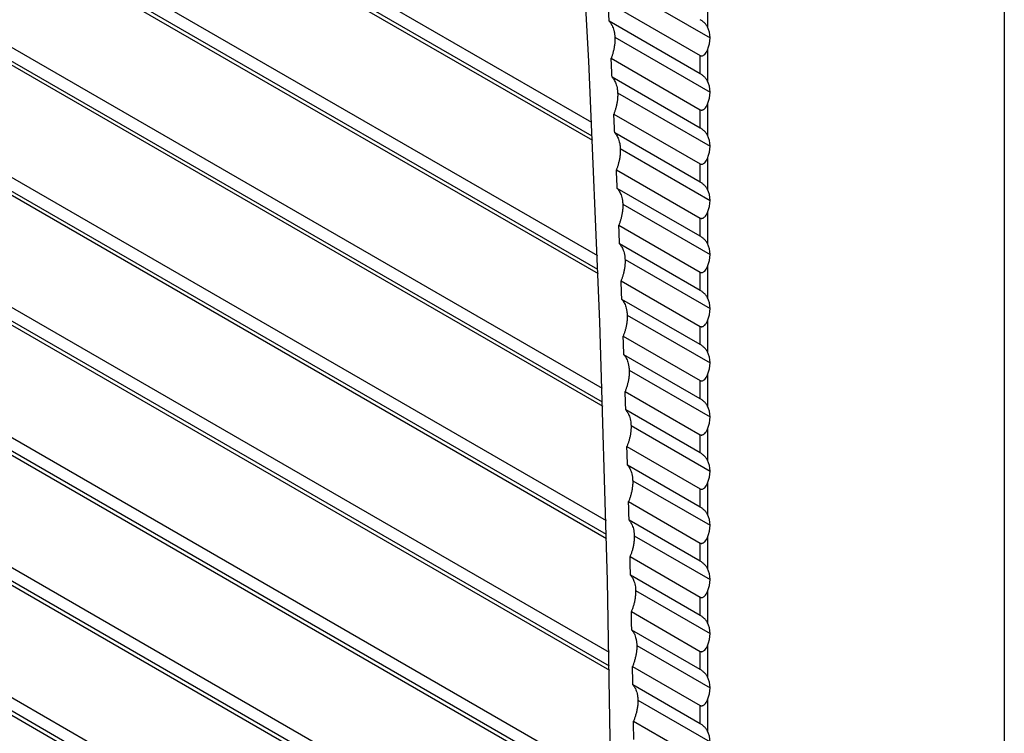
# Model space of a CAD drawing. Header units: millimetres. Extents: x 0 to 2794, y 0 to 2159.
# Tile 52 of 66: x 2127 to 2201, y 1472 to 1526. Entities that reach past the tile are written whole.
import ezdxf

# ---------------------------------------------------------------- set-up
doc = ezdxf.new("R2010")
doc.units = ezdxf.units.MM
doc.header["$LTSCALE"] = 10

msp = doc.modelspace()

# ---------------------------------------------------------------- linework, layer by layer
for p, q in [((1992.206, 1620.581), (2169.857, 1518.026)), ((2169.906, 1516.961), (1991.834, 1619.759)), ((1991.988, 1619.371), (2169.92, 1516.653)), ((1991.78, 1611.029), (2170.289, 1507.978)), ((2170.331, 1506.917), (1991.413, 1610.204)), ((1991.572, 1609.813), (2170.343, 1506.611)), ((1991.422, 1601.437), (2170.653, 1497.969)), ((2170.687, 1496.913), (1991.059, 1600.61)), ((1991.223, 1600.216), (2170.697, 1496.608)), ((2200.944, 1595.057), (2200.944, 1317.311)), ((1991.131, 1591.806), (2170.949, 1488)), ((2170.976, 1486.947), (1990.773, 1590.976)), ((1990.943, 1590.579), (2170.984, 1486.644)), ((1990.909, 1582.136), (2171.176, 1478.07)), ((2171.197, 1477.022), (1990.555, 1581.304)), ((1990.73, 1580.904), (2171.202, 1476.719)), ((1990.755, 1572.427), (2171.336, 1468.179)), ((2171.349, 1467.135), (1990.405, 1571.592)), ((1990.585, 1571.189), (2171.353, 1466.834)), ((1990.668, 1562.678), (2171.428, 1458.328)), ((2171.434, 1457.288), (1990.323, 1561.84)), ((1990.509, 1561.434), (2171.436, 1456.988)), ((1990.65, 1552.89), (2171.452, 1448.515)), ((2171.451, 1447.479), (1990.309, 1552.05)), ((1990.498, 1551.642), (2171.45, 1447.18)), ((2171.389, 1528.644), (2178.784, 1524.375)), ((2178.587, 1527.542), (2178.587, 1525.199)), ((2171.11, 1527.043), (2178.046, 1523.039)), ((2178.046, 1521.664), (2171.184, 1525.625)), ((2171.61, 1524.434), (2178.784, 1520.292)), ((2178.587, 1523.46), (2178.587, 1521.116)), ((2171.327, 1522.835), (2178.046, 1518.956)), ((2178.046, 1521.664), (2178.046, 1523.039)), ((2178.046, 1517.581), (2171.398, 1521.42)), ((2171.819, 1520.23), (2178.784, 1516.21)), ((2178.046, 1517.581), (2178.046, 1518.956)), ((2178.587, 1519.377), (2178.587, 1517.033)), ((2171.533, 1518.634), (2178.046, 1514.873)), ((2178.046, 1513.499), (2171.599, 1517.221)), ((2172.017, 1516.034), (2178.784, 1512.127)), ((2178.587, 1515.294), (2178.587, 1512.951)), ((2178.046, 1513.499), (2178.046, 1514.873)), ((2171.726, 1514.439), (2178.046, 1510.791)), ((2178.046, 1509.416), (2171.789, 1513.028)), ((2172.203, 1511.844), (2178.784, 1508.044)), ((2178.046, 1509.416), (2178.046, 1510.791)), ((2178.587, 1511.212), (2178.587, 1508.868)), ((2171.908, 1510.251), (2178.046, 1506.708)), ((2178.046, 1505.333), (2171.967, 1508.843)), ((2172.376, 1507.661), (2178.784, 1503.962)), ((2178.587, 1507.129), (2178.587, 1504.785)), ((2178.046, 1505.333), (2178.046, 1506.708)), ((2172.078, 1506.071), (2178.046, 1502.625)), ((2178.046, 1501.251), (2172.133, 1504.665)), ((2172.539, 1503.484), (2178.784, 1499.879)), ((2178.046, 1501.251), (2178.046, 1502.625)), ((2178.587, 1503.046), (2178.587, 1500.702)), ((2172.236, 1501.897), (2178.046, 1498.542)), ((2178.046, 1497.168), (2172.287, 1500.493)), ((2172.689, 1499.315), (2178.784, 1495.796)), ((2178.587, 1498.963), (2178.587, 1496.62)), ((2178.046, 1497.168), (2178.046, 1498.542)), ((2172.383, 1497.729), (2178.046, 1494.46)), ((2178.046, 1493.085), (2172.429, 1496.328)), ((2172.827, 1495.152), (2178.784, 1491.713)), ((2178.046, 1493.085), (2178.046, 1494.46)), ((2178.587, 1494.881), (2178.587, 1492.537)), ((2172.517, 1493.569), (2178.046, 1490.377)), ((2178.046, 1489.002), (2172.56, 1492.17)), ((2172.954, 1490.996), (2178.784, 1487.631)), ((2178.587, 1490.798), (2178.587, 1488.454)), ((2178.046, 1489.002), (2178.046, 1490.377)), ((2172.64, 1489.415), (2178.046, 1486.294)), ((2178.046, 1484.92), (2172.679, 1488.018)), ((2173.069, 1486.847), (2178.784, 1483.548)), ((2178.046, 1484.92), (2178.046, 1486.294)), ((2178.587, 1486.715), (2178.587, 1484.372)), ((2172.751, 1485.269), (2178.046, 1482.212)), ((2178.046, 1480.837), (2172.786, 1483.874)), ((2173.172, 1482.705), (2178.784, 1479.465)), ((2178.587, 1482.633), (2178.587, 1480.289)), ((2178.046, 1480.837), (2178.046, 1482.212)), ((2172.85, 1481.129), (2178.046, 1478.129)), ((2178.046, 1476.754), (2172.881, 1479.736)), ((2173.264, 1478.57), (2178.784, 1475.383)), ((2178.046, 1476.754), (2178.046, 1478.129)), ((2178.587, 1478.55), (2178.587, 1476.206)), ((2172.938, 1476.995), (2178.046, 1474.046)), ((2178.046, 1472.672), (2172.965, 1475.605)), ((2173.343, 1474.441), (2178.784, 1471.3)), ((2178.587, 1474.467), (2178.587, 1472.124)), ((2178.046, 1472.672), (2178.046, 1474.046)), ((2173.014, 1472.869), (2178.046, 1469.963))]:
    msp.add_line(p, q)
at = {"flags": 128}
for points in [[(2166.348, 1332.86), (2167.847, 1351.107), (2169.086, 1369.528), (2170.066, 1388.119), (2170.785, 1406.876), (2171.245, 1425.793), (2171.444, 1444.867), (2171.383, 1464.092), (2171.061, 1483.464), (2170.479, 1502.979), (2169.637, 1522.63), (2168.535, 1542.414), (2167.174, 1562.326), (2165.553, 1582.36)], [(2171.184, 1525.625), (2171.175, 1525.803), (2171.166, 1525.98), (2171.157, 1526.157), (2171.147, 1526.334), (2171.138, 1526.511), (2171.129, 1526.689), (2171.119, 1526.866), (2171.11, 1527.043)], [(2171.398, 1521.42), (2171.389, 1521.597), (2171.38, 1521.773), (2171.371, 1521.95), (2171.363, 1522.127), (2171.354, 1522.304), (2171.345, 1522.481), (2171.336, 1522.658), (2171.327, 1522.835)], [(2171.599, 1517.221), (2171.591, 1517.397), (2171.583, 1517.574), (2171.574, 1517.75), (2171.566, 1517.927), (2171.558, 1518.104), (2171.549, 1518.28), (2171.541, 1518.457), (2171.533, 1518.634)], [(2171.789, 1513.028), (2171.781, 1513.205), (2171.773, 1513.381), (2171.765, 1513.557), (2171.758, 1513.734), (2171.75, 1513.91), (2171.742, 1514.086), (2171.734, 1514.263), (2171.726, 1514.439)], [(2171.967, 1508.843), (2171.959, 1509.019), (2171.952, 1509.195), (2171.945, 1509.371), (2171.937, 1509.547), (2171.93, 1509.723), (2171.923, 1509.899), (2171.915, 1510.075), (2171.908, 1510.251)], [(2172.133, 1504.665), (2172.126, 1504.84), (2172.119, 1505.016), (2172.112, 1505.192), (2172.105, 1505.368), (2172.099, 1505.543), (2172.092, 1505.719), (2172.085, 1505.895), (2172.078, 1506.071)], [(2172.287, 1500.493), (2172.281, 1500.668), (2172.274, 1500.844), (2172.268, 1501.019), (2172.262, 1501.195), (2172.255, 1501.37), (2172.249, 1501.546), (2172.243, 1501.721), (2172.236, 1501.897)], [(2172.429, 1496.328), (2172.423, 1496.503), (2172.418, 1496.678), (2172.412, 1496.853), (2172.406, 1497.029), (2172.4, 1497.204), (2172.394, 1497.379), (2172.388, 1497.554), (2172.383, 1497.729)], [(2172.56, 1492.17), (2172.555, 1492.345), (2172.549, 1492.52), (2172.544, 1492.694), (2172.539, 1492.869), (2172.533, 1493.044), (2172.528, 1493.219), (2172.523, 1493.394), (2172.517, 1493.569)], [(2172.679, 1488.018), (2172.674, 1488.193), (2172.669, 1488.368), (2172.664, 1488.542), (2172.66, 1488.717), (2172.655, 1488.891), (2172.65, 1489.066), (2172.645, 1489.241), (2172.64, 1489.415)], [(2172.786, 1483.874), (2172.782, 1484.048), (2172.777, 1484.223), (2172.773, 1484.397), (2172.769, 1484.571), (2172.764, 1484.746), (2172.76, 1484.92), (2172.755, 1485.094), (2172.751, 1485.269)], [(2172.881, 1479.736), (2172.877, 1479.91), (2172.874, 1480.084), (2172.87, 1480.258), (2172.866, 1480.432), (2172.862, 1480.606), (2172.858, 1480.78), (2172.854, 1480.954), (2172.85, 1481.129)], [(2172.965, 1475.605), (2172.961, 1475.779), (2172.958, 1475.953), (2172.955, 1476.126), (2172.951, 1476.3), (2172.948, 1476.474), (2172.945, 1476.648), (2172.941, 1476.822), (2172.938, 1476.995)], [(2173.036, 1471.481), (2173.034, 1471.655), (2173.031, 1471.828), (2173.028, 1472.001), (2173.025, 1472.175), (2173.022, 1472.348), (2173.019, 1472.522), (2173.016, 1472.695), (2173.014, 1472.869)]]:
    msp.add_lwpolyline(points, dxfattribs=at)
for points, knots in [([(2171.184, 1525.625), (2171.208, 1525.598), (2171.26, 1525.537), (2171.334, 1525.429), (2171.408, 1525.295), (2171.479, 1525.13), (2171.54, 1524.933), (2171.589, 1524.701), (2171.603, 1524.525), (2171.61, 1524.434)], [0, 0, 0, 0, 0.0973533, 0.2098783, 0.3375731, 0.4804354, 0.6384627, 0.811652, 1, 1, 1, 1]), ([(2178.587, 1525.199), (2178.572, 1525.226), (2178.542, 1525.28), (2178.49, 1525.355), (2178.435, 1525.423), (2178.373, 1525.492), (2178.302, 1525.56), (2178.218, 1525.63), (2178.129, 1525.696), (2178.073, 1525.73), (2178.046, 1525.747)], [0, 0, 0, 0, 0.1416631, 0.2715652, 0.3904567, 0.4993164, 0.6309156, 0.7491233, 0.8782856, 1, 1, 1, 1]), ([(2171.61, 1524.434), (2171.612, 1524.386), (2171.615, 1524.291), (2171.612, 1524.146), (2171.603, 1524.005), (2171.589, 1523.867), (2171.57, 1523.732), (2171.548, 1523.602), (2171.522, 1523.476), (2171.493, 1523.356), (2171.462, 1523.241), (2171.43, 1523.131), (2171.397, 1523.027), (2171.363, 1522.929), (2171.339, 1522.866), (2171.327, 1522.835)], [0, 0, 0, 0, 0.0973436, 0.1912839, 0.2818209, 0.3689546, 0.4526848, 0.5330116, 0.6099348, 0.6834546, 0.7535707, 0.8202834, 0.8835924, 0.943498, 1, 1, 1, 1]), ([(2178.046, 1523.039), (2178.06, 1523.032), (2178.086, 1523.02), (2178.128, 1523.013), (2178.173, 1523.015), (2178.231, 1523.029), (2178.301, 1523.065), (2178.396, 1523.143), (2178.5, 1523.274), (2178.557, 1523.394), (2178.587, 1523.46)], [0, 0, 0, 0, 0.06087, 0.121652, 0.184319, 0.250676, 0.369054, 0.500989, 0.728481, 1, 1, 1, 1]), ([(2171.398, 1521.42), (2171.421, 1521.392), (2171.472, 1521.332), (2171.546, 1521.224), (2171.62, 1521.09), (2171.69, 1520.926), (2171.751, 1520.729), (2171.799, 1520.497), (2171.812, 1520.322), (2171.819, 1520.23)], [0, 0, 0, 0, 0.096999, 0.209287, 0.336864, 0.479727, 0.637872, 0.811298, 1, 1, 1, 1]), ([(2178.587, 1521.116), (2178.572, 1521.144), (2178.542, 1521.197), (2178.49, 1521.272), (2178.435, 1521.341), (2178.373, 1521.409), (2178.302, 1521.477), (2178.218, 1521.547), (2178.129, 1521.614), (2178.073, 1521.648), (2178.046, 1521.664)], [0, 0, 0, 0, 0.141663, 0.271565, 0.390457, 0.499316, 0.630916, 0.749123, 0.878286, 1, 1, 1, 1]), ([(2171.819, 1520.23), (2171.821, 1520.182), (2171.824, 1520.087), (2171.821, 1519.944), (2171.812, 1519.803), (2171.797, 1519.665), (2171.778, 1519.53), (2171.755, 1519.4), (2171.729, 1519.275), (2171.7, 1519.155), (2171.669, 1519.039), (2171.636, 1518.93), (2171.603, 1518.826), (2171.568, 1518.728), (2171.544, 1518.664), (2171.533, 1518.634)], [0, 0, 0, 0, 0.097199, 0.191019, 0.28146, 0.368521, 0.452203, 0.532506, 0.609429, 0.682973, 0.753137, 0.819922, 0.883328, 0.943354, 1, 1, 1, 1]), ([(2178.046, 1518.956), (2178.06, 1518.95), (2178.086, 1518.937), (2178.128, 1518.93), (2178.173, 1518.932), (2178.231, 1518.946), (2178.301, 1518.982), (2178.396, 1519.06), (2178.5, 1519.191), (2178.557, 1519.311), (2178.587, 1519.377)], [0, 0, 0, 0, 0.06087, 0.121652, 0.184319, 0.250676, 0.369054, 0.500989, 0.728481, 1, 1, 1, 1]), ([(2178.587, 1517.033), (2178.572, 1517.061), (2178.542, 1517.114), (2178.49, 1517.19), (2178.435, 1517.258), (2178.373, 1517.327), (2178.302, 1517.395), (2178.218, 1517.465), (2178.129, 1517.531), (2178.073, 1517.565), (2178.046, 1517.581)], [0, 0, 0, 0, 0.1416631, 0.2715652, 0.3904567, 0.4993164, 0.6309156, 0.7491233, 0.8782856, 1, 1, 1, 1]), ([(2171.599, 1517.221), (2171.623, 1517.193), (2171.673, 1517.134), (2171.746, 1517.026), (2171.82, 1516.893), (2171.889, 1516.729), (2171.95, 1516.533), (2171.997, 1516.301), (2172.01, 1516.125), (2172.017, 1516.034)], [0, 0, 0, 0, 0.0965947, 0.2086142, 0.3360565, 0.4789191, 0.6371994, 0.8108942, 1, 1, 1, 1]), ([(2172.017, 1516.034), (2172.018, 1515.986), (2172.021, 1515.891), (2172.017, 1515.748), (2172.008, 1515.607), (2171.993, 1515.469), (2171.974, 1515.335), (2171.951, 1515.206), (2171.924, 1515.08), (2171.895, 1514.96), (2171.864, 1514.845), (2171.831, 1514.736), (2171.797, 1514.632), (2171.762, 1514.533), (2171.738, 1514.47), (2171.726, 1514.439)], [0, 0, 0, 0, 0.097039, 0.190725, 0.281059, 0.36804, 0.451669, 0.531945, 0.608868, 0.682439, 0.752656, 0.819521, 0.883034, 0.943193, 1, 1, 1, 1]), ([(2178.046, 1514.873), (2178.06, 1514.867), (2178.086, 1514.854), (2178.128, 1514.847), (2178.173, 1514.849), (2178.231, 1514.864), (2178.301, 1514.899), (2178.396, 1514.977), (2178.5, 1515.108), (2178.557, 1515.229), (2178.587, 1515.294)], [0, 0, 0, 0, 0.06087, 0.121652, 0.184319, 0.250676, 0.369054, 0.500989, 0.728481, 1, 1, 1, 1]), ([(2171.789, 1513.028), (2171.812, 1513.001), (2171.862, 1512.942), (2171.934, 1512.835), (2172.007, 1512.702), (2172.077, 1512.539), (2172.137, 1512.343), (2172.184, 1512.111), (2172.196, 1511.935), (2172.203, 1511.844)], [0, 0, 0, 0, 0.096131, 0.207841, 0.335129, 0.477991, 0.636426, 0.810431, 1, 1, 1, 1]), ([(2178.587, 1512.951), (2178.572, 1512.978), (2178.542, 1513.031), (2178.49, 1513.107), (2178.435, 1513.175), (2178.373, 1513.244), (2178.302, 1513.312), (2178.218, 1513.382), (2178.129, 1513.448), (2178.073, 1513.482), (2178.046, 1513.499)], [0, 0, 0, 0, 0.141663, 0.271565, 0.390457, 0.499316, 0.630916, 0.749123, 0.878286, 1, 1, 1, 1]), ([(2172.203, 1511.844), (2172.204, 1511.796), (2172.207, 1511.702), (2172.202, 1511.559), (2172.193, 1511.418), (2172.178, 1511.281), (2172.158, 1511.148), (2172.134, 1511.018), (2172.108, 1510.893), (2172.078, 1510.773), (2172.047, 1510.658), (2172.013, 1510.548), (2171.979, 1510.444), (2171.944, 1510.346), (2171.92, 1510.282), (2171.908, 1510.251)], [0, 0, 0, 0, 0.09686, 0.190397, 0.280611, 0.367503, 0.451072, 0.531318, 0.608241, 0.681842, 0.752119, 0.819074, 0.882706, 0.943014, 1, 1, 1, 1]), ([(2178.046, 1510.791), (2178.06, 1510.784), (2178.086, 1510.772), (2178.128, 1510.764), (2178.173, 1510.766), (2178.231, 1510.781), (2178.301, 1510.816), (2178.396, 1510.895), (2178.5, 1511.026), (2178.557, 1511.146), (2178.587, 1511.212)], [0, 0, 0, 0, 0.0608704, 0.1216521, 0.1843187, 0.2506761, 0.3690545, 0.5009893, 0.7284807, 1, 1, 1, 1]), ([(2178.587, 1508.868), (2178.572, 1508.896), (2178.542, 1508.949), (2178.49, 1509.024), (2178.435, 1509.093), (2178.373, 1509.161), (2178.302, 1509.229), (2178.218, 1509.299), (2178.129, 1509.366), (2178.073, 1509.399), (2178.046, 1509.416)], [0, 0, 0, 0, 0.141663, 0.271565, 0.390457, 0.499316, 0.630916, 0.749123, 0.878286, 1, 1, 1, 1]), ([(2171.967, 1508.843), (2171.99, 1508.816), (2172.039, 1508.757), (2172.111, 1508.651), (2172.183, 1508.519), (2172.252, 1508.356), (2172.312, 1508.16), (2172.358, 1507.928), (2172.37, 1507.752), (2172.376, 1507.661)], [0, 0, 0, 0, 0.095592, 0.206944, 0.334052, 0.476915, 0.63553, 0.809892, 1, 1, 1, 1]), ([(2172.376, 1507.661), (2172.378, 1507.613), (2172.38, 1507.519), (2172.375, 1507.377), (2172.365, 1507.237), (2172.35, 1507.1), (2172.33, 1506.967), (2172.306, 1506.837), (2172.279, 1506.712), (2172.25, 1506.592), (2172.218, 1506.478), (2172.184, 1506.368), (2172.15, 1506.264), (2172.115, 1506.165), (2172.09, 1506.102), (2172.078, 1506.071)], [0, 0, 0, 0, 0.096658, 0.190028, 0.280108, 0.366899, 0.450401, 0.530614, 0.607537, 0.681171, 0.751516, 0.818571, 0.882337, 0.942813, 1, 1, 1, 1]), ([(2178.046, 1506.708), (2178.06, 1506.701), (2178.086, 1506.689), (2178.128, 1506.682), (2178.173, 1506.684), (2178.231, 1506.698), (2178.301, 1506.734), (2178.396, 1506.812), (2178.5, 1506.943), (2178.557, 1507.063), (2178.587, 1507.129)], [0, 0, 0, 0, 0.06087, 0.121652, 0.184319, 0.250676, 0.369054, 0.500989, 0.728481, 1, 1, 1, 1]), ([(2178.587, 1504.785), (2178.572, 1504.813), (2178.542, 1504.866), (2178.49, 1504.941), (2178.435, 1505.01), (2178.373, 1505.078), (2178.302, 1505.147), (2178.218, 1505.217), (2178.129, 1505.283), (2178.073, 1505.317), (2178.046, 1505.333)], [0, 0, 0, 0, 0.1416631, 0.2715652, 0.3904567, 0.4993164, 0.6309156, 0.7491233, 0.8782856, 1, 1, 1, 1]), ([(2172.133, 1504.665), (2172.155, 1504.638), (2172.205, 1504.579), (2172.276, 1504.474), (2172.348, 1504.342), (2172.416, 1504.18), (2172.475, 1503.984), (2172.521, 1503.752), (2172.533, 1503.576), (2172.539, 1503.484)], [0, 0, 0, 0, 0.09496, 0.20589, 0.332788, 0.475652, 0.634477, 0.809261, 1, 1, 1, 1]), ([(2172.539, 1503.484), (2172.54, 1503.437), (2172.542, 1503.343), (2172.537, 1503.201), (2172.526, 1503.062), (2172.511, 1502.925), (2172.491, 1502.792), (2172.467, 1502.663), (2172.439, 1502.539), (2172.409, 1502.419), (2172.377, 1502.304), (2172.343, 1502.194), (2172.309, 1502.09), (2172.273, 1501.991), (2172.248, 1501.928), (2172.236, 1501.897)], [0, 0, 0, 0, 0.09643, 0.18961, 0.279538, 0.366215, 0.449641, 0.529816, 0.606739, 0.680411, 0.750832, 0.818001, 0.881919, 0.942585, 1, 1, 1, 1]), ([(2178.046, 1502.625), (2178.06, 1502.619), (2178.086, 1502.606), (2178.128, 1502.599), (2178.173, 1502.601), (2178.231, 1502.615), (2178.301, 1502.651), (2178.396, 1502.729), (2178.5, 1502.86), (2178.557, 1502.981), (2178.587, 1503.046)], [0, 0, 0, 0, 0.06087, 0.121652, 0.184319, 0.250676, 0.369054, 0.500989, 0.728481, 1, 1, 1, 1]), ([(2178.587, 1500.702), (2178.572, 1500.73), (2178.542, 1500.783), (2178.49, 1500.859), (2178.435, 1500.927), (2178.373, 1500.996), (2178.302, 1501.064), (2178.218, 1501.134), (2178.129, 1501.2), (2178.073, 1501.234), (2178.046, 1501.251)], [0, 0, 0, 0, 0.141663, 0.271565, 0.390457, 0.499316, 0.630916, 0.749123, 0.878286, 1, 1, 1, 1]), ([(2172.287, 1500.493), (2172.309, 1500.466), (2172.358, 1500.408), (2172.428, 1500.304), (2172.5, 1500.173), (2172.568, 1500.011), (2172.626, 1499.815), (2172.672, 1499.583), (2172.683, 1499.407), (2172.689, 1499.315)], [0, 0, 0, 0, 0.094208, 0.204637, 0.331285, 0.474148, 0.633224, 0.80851, 1, 1, 1, 1]), ([(2172.689, 1499.315), (2172.69, 1499.268), (2172.692, 1499.175), (2172.686, 1499.033), (2172.676, 1498.894), (2172.66, 1498.758), (2172.639, 1498.625), (2172.615, 1498.497), (2172.588, 1498.372), (2172.557, 1498.252), (2172.525, 1498.138), (2172.491, 1498.028), (2172.456, 1497.923), (2172.42, 1497.824), (2172.395, 1497.761), (2172.383, 1497.729)], [0, 0, 0, 0, 0.09617, 0.189132, 0.278887, 0.365434, 0.448773, 0.528904, 0.605828, 0.679543, 0.750051, 0.81735, 0.881441, 0.942325, 1, 1, 1, 1]), ([(2178.046, 1498.542), (2178.06, 1498.536), (2178.086, 1498.523), (2178.128, 1498.516), (2178.173, 1498.518), (2178.231, 1498.533), (2178.301, 1498.568), (2178.396, 1498.646), (2178.5, 1498.778), (2178.557, 1498.898), (2178.587, 1498.963)], [0, 0, 0, 0, 0.0608704, 0.1216521, 0.1843187, 0.2506761, 0.3690545, 0.5009893, 0.7284807, 1, 1, 1, 1]), ([(2178.587, 1496.62), (2178.572, 1496.648), (2178.542, 1496.701), (2178.49, 1496.776), (2178.435, 1496.845), (2178.373, 1496.913), (2178.302, 1496.981), (2178.218, 1497.051), (2178.129, 1497.117), (2178.073, 1497.151), (2178.046, 1497.168)], [0, 0, 0, 0, 0.141663, 0.271565, 0.390457, 0.499316, 0.630916, 0.749123, 0.878286, 1, 1, 1, 1]), ([(2172.429, 1496.328), (2172.451, 1496.302), (2172.499, 1496.244), (2172.569, 1496.141), (2172.64, 1496.01), (2172.708, 1495.849), (2172.766, 1495.654), (2172.811, 1495.421), (2172.822, 1495.244), (2172.827, 1495.152)], [0, 0, 0, 0, 0.093299, 0.203122, 0.329467, 0.47233, 0.63171, 0.807601, 1, 1, 1, 1]), ([(2172.827, 1495.152), (2172.828, 1495.105), (2172.83, 1495.013), (2172.824, 1494.872), (2172.813, 1494.733), (2172.797, 1494.598), (2172.776, 1494.465), (2172.752, 1494.337), (2172.724, 1494.213), (2172.694, 1494.093), (2172.661, 1493.978), (2172.627, 1493.868), (2172.591, 1493.764), (2172.555, 1493.664), (2172.53, 1493.6), (2172.517, 1493.569)], [0, 0, 0, 0, 0.09587, 0.188581, 0.278136, 0.364533, 0.447772, 0.527853, 0.604776, 0.678542, 0.749149, 0.816599, 0.880891, 0.942024, 1, 1, 1, 1]), ([(2178.046, 1494.46), (2178.06, 1494.453), (2178.086, 1494.441), (2178.128, 1494.434), (2178.173, 1494.436), (2178.231, 1494.45), (2178.301, 1494.486), (2178.396, 1494.564), (2178.5, 1494.695), (2178.557, 1494.815), (2178.587, 1494.881)], [0, 0, 0, 0, 0.06087, 0.121652, 0.184319, 0.250676, 0.369054, 0.500989, 0.728481, 1, 1, 1, 1]), ([(2178.587, 1492.537), (2178.572, 1492.565), (2178.542, 1492.618), (2178.49, 1492.693), (2178.435, 1492.762), (2178.373, 1492.83), (2178.302, 1492.898), (2178.218, 1492.969), (2178.129, 1493.035), (2178.073, 1493.069), (2178.046, 1493.085)], [0, 0, 0, 0, 0.1416631, 0.2715652, 0.3904567, 0.4993164, 0.6309156, 0.7491233, 0.8782856, 1, 1, 1, 1]), ([(2172.56, 1492.17), (2172.582, 1492.144), (2172.629, 1492.087), (2172.698, 1491.985), (2172.768, 1491.855), (2172.836, 1491.695), (2172.894, 1491.499), (2172.939, 1491.266), (2172.949, 1491.089), (2172.954, 1490.996)], [0, 0, 0, 0, 0.092177, 0.201253, 0.327224, 0.470088, 0.629842, 0.80648, 1, 1, 1, 1]), ([(2172.954, 1490.996), (2172.955, 1490.946), (2172.956, 1490.846), (2172.949, 1490.694), (2172.935, 1490.546), (2172.916, 1490.4), (2172.892, 1490.259), (2172.863, 1490.122), (2172.831, 1489.99), (2172.796, 1489.864), (2172.759, 1489.743), (2172.721, 1489.628), (2172.681, 1489.52), (2172.654, 1489.449), (2172.64, 1489.415)], [0, 0, 0, 0, 0.103338, 0.203039, 0.299104, 0.391531, 0.48032, 0.565473, 0.646988, 0.724866, 0.799106, 0.869708, 0.936673, 1, 1, 1, 1]), ([(2178.046, 1490.377), (2178.06, 1490.371), (2178.086, 1490.358), (2178.128, 1490.351), (2178.173, 1490.353), (2178.231, 1490.367), (2178.301, 1490.403), (2178.396, 1490.481), (2178.5, 1490.612), (2178.557, 1490.733), (2178.587, 1490.798)], [0, 0, 0, 0, 0.0608704, 0.1216521, 0.1843187, 0.2506761, 0.3690545, 0.5009893, 0.7284807, 1, 1, 1, 1]), ([(2178.587, 1488.454), (2178.572, 1488.482), (2178.542, 1488.535), (2178.49, 1488.611), (2178.435, 1488.679), (2178.373, 1488.748), (2178.302, 1488.816), (2178.218, 1488.886), (2178.129, 1488.952), (2178.073, 1488.986), (2178.046, 1489.002)], [0, 0, 0, 0, 0.141663, 0.271565, 0.390457, 0.499316, 0.630916, 0.749123, 0.878286, 1, 1, 1, 1]), ([(2172.679, 1488.018), (2172.7, 1487.993), (2172.747, 1487.937), (2172.815, 1487.836), (2172.885, 1487.708), (2172.952, 1487.548), (2173.01, 1487.352), (2173.054, 1487.118), (2173.064, 1486.94), (2173.069, 1486.847)], [0, 0, 0, 0, 0.09076, 0.198891, 0.324391, 0.467255, 0.627481, 0.805064, 1, 1, 1, 1]), ([(2173.069, 1486.847), (2173.07, 1486.797), (2173.071, 1486.698), (2173.063, 1486.547), (2173.049, 1486.399), (2173.03, 1486.254), (2173.005, 1486.113), (2172.977, 1485.976), (2172.944, 1485.845), (2172.909, 1485.718), (2172.872, 1485.597), (2172.833, 1485.482), (2172.793, 1485.373), (2172.765, 1485.303), (2172.751, 1485.269)], [0, 0, 0, 0, 0.1028923, 0.2022286, 0.298009, 0.3902333, 0.4789015, 0.5640134, 0.645569, 0.7235682, 0.7980109, 0.8688972, 0.9362269, 1, 1, 1, 1]), ([(2178.046, 1486.294), (2178.06, 1486.288), (2178.086, 1486.275), (2178.128, 1486.268), (2178.173, 1486.27), (2178.231, 1486.285), (2178.301, 1486.32), (2178.396, 1486.398), (2178.5, 1486.53), (2178.557, 1486.65), (2178.587, 1486.715)], [0, 0, 0, 0, 0.06087, 0.121652, 0.184319, 0.250676, 0.369054, 0.500989, 0.728481, 1, 1, 1, 1]), ([(2178.587, 1484.372), (2178.572, 1484.399), (2178.542, 1484.453), (2178.49, 1484.528), (2178.435, 1484.596), (2178.373, 1484.665), (2178.302, 1484.733), (2178.218, 1484.803), (2178.129, 1484.869), (2178.073, 1484.903), (2178.046, 1484.92)], [0, 0, 0, 0, 0.1416631, 0.2715652, 0.3904567, 0.4993164, 0.6309156, 0.7491233, 0.8782856, 1, 1, 1, 1]), ([(2172.786, 1483.874), (2172.807, 1483.849), (2172.852, 1483.794), (2172.919, 1483.695), (2172.989, 1483.567), (2173.055, 1483.408), (2173.113, 1483.213), (2173.158, 1482.978), (2173.167, 1482.799), (2173.172, 1482.705)], [0, 0, 0, 0, 0.088913, 0.195813, 0.320698, 0.463563, 0.624405, 0.803219, 1, 1, 1, 1]), ([(2173.172, 1482.705), (2173.173, 1482.655), (2173.174, 1482.557), (2173.166, 1482.407), (2173.152, 1482.259), (2173.132, 1482.115), (2173.107, 1481.975), (2173.078, 1481.838), (2173.046, 1481.707), (2173.01, 1481.58), (2172.972, 1481.459), (2172.933, 1481.344), (2172.893, 1481.234), (2172.864, 1481.163), (2172.85, 1481.129)], [0, 0, 0, 0, 0.102357, 0.201255, 0.296694, 0.388675, 0.477197, 0.562261, 0.643865, 0.72201, 0.796696, 0.867923, 0.935691, 1, 1, 1, 1]), ([(2178.046, 1482.212), (2178.06, 1482.205), (2178.086, 1482.193), (2178.128, 1482.186), (2178.173, 1482.188), (2178.231, 1482.202), (2178.301, 1482.238), (2178.396, 1482.316), (2178.5, 1482.447), (2178.557, 1482.567), (2178.587, 1482.633)], [0, 0, 0, 0, 0.0608704, 0.1216521, 0.1843187, 0.2506761, 0.3690545, 0.5009893, 0.7284807, 1, 1, 1, 1]), ([(2178.587, 1480.289), (2178.572, 1480.317), (2178.542, 1480.37), (2178.49, 1480.445), (2178.435, 1480.514), (2178.373, 1480.582), (2178.302, 1480.65), (2178.218, 1480.72), (2178.129, 1480.787), (2178.073, 1480.821), (2178.046, 1480.837)], [0, 0, 0, 0, 0.141663, 0.271565, 0.390457, 0.499316, 0.630916, 0.749123, 0.878286, 1, 1, 1, 1]), ([(2172.881, 1479.736), (2172.901, 1479.712), (2172.946, 1479.659), (2173.012, 1479.561), (2173.081, 1479.435), (2173.147, 1479.277), (2173.205, 1479.081), (2173.25, 1478.845), (2173.259, 1478.664), (2173.264, 1478.57)], [0, 0, 0, 0, 0.0864067, 0.1916364, 0.315686, 0.4585518, 0.6202294, 0.800714, 1, 1, 1, 1]), ([(2173.264, 1478.57), (2173.264, 1478.52), (2173.265, 1478.422), (2173.256, 1478.273), (2173.242, 1478.127), (2173.222, 1477.984), (2173.197, 1477.844), (2173.168, 1477.707), (2173.135, 1477.576), (2173.1, 1477.449), (2173.062, 1477.328), (2173.022, 1477.212), (2172.981, 1477.102), (2172.952, 1477.03), (2172.938, 1476.995)], [0, 0, 0, 0, 0.101701, 0.200063, 0.295086, 0.386769, 0.475112, 0.560116, 0.64178, 0.720104, 0.795088, 0.866732, 0.935036, 1, 1, 1, 1]), ([(2178.046, 1478.129), (2178.06, 1478.123), (2178.086, 1478.11), (2178.128, 1478.103), (2178.173, 1478.105), (2178.231, 1478.119), (2178.301, 1478.155), (2178.396, 1478.233), (2178.5, 1478.364), (2178.557, 1478.484), (2178.587, 1478.55)], [0, 0, 0, 0, 0.0608704, 0.1216521, 0.1843187, 0.2506761, 0.3690545, 0.5009893, 0.7284807, 1, 1, 1, 1]), ([(2178.587, 1476.206), (2178.572, 1476.234), (2178.542, 1476.287), (2178.49, 1476.362), (2178.435, 1476.431), (2178.373, 1476.499), (2178.302, 1476.568), (2178.218, 1476.638), (2178.129, 1476.704), (2178.073, 1476.738), (2178.046, 1476.754)], [0, 0, 0, 0, 0.141663, 0.271565, 0.390457, 0.499316, 0.630916, 0.749123, 0.878286, 1, 1, 1, 1]), ([(2172.965, 1475.605), (2172.984, 1475.582), (2173.027, 1475.531), (2173.091, 1475.436), (2173.159, 1475.312), (2173.226, 1475.155), (2173.285, 1474.959), (2173.33, 1474.721), (2173.339, 1474.537), (2173.343, 1474.441)], [0, 0, 0, 0, 0.082811, 0.185645, 0.308498, 0.451364, 0.614241, 0.797122, 1, 1, 1, 1]), ([(2173.343, 1474.441), (2173.343, 1474.392), (2173.344, 1474.295), (2173.335, 1474.147), (2173.321, 1474.002), (2173.301, 1473.859), (2173.276, 1473.72), (2173.246, 1473.584), (2173.213, 1473.453), (2173.177, 1473.326), (2173.139, 1473.204), (2173.099, 1473.088), (2173.057, 1472.976), (2173.028, 1472.904), (2173.014, 1472.869)], [0, 0, 0, 0, 0.100881, 0.1985718, 0.2930723, 0.3843823, 0.4725018, 0.5574308, 0.6391692, 0.717717, 0.7930739, 0.8652401, 0.9342155, 1, 1, 1, 1]), ([(2178.046, 1474.046), (2178.06, 1474.04), (2178.086, 1474.027), (2178.128, 1474.02), (2178.173, 1474.022), (2178.231, 1474.037), (2178.301, 1474.072), (2178.396, 1474.15), (2178.5, 1474.281), (2178.557, 1474.402), (2178.587, 1474.467)], [0, 0, 0, 0, 0.06087, 0.121652, 0.184319, 0.250676, 0.369054, 0.500989, 0.728481, 1, 1, 1, 1]), ([(2178.587, 1472.124), (2178.572, 1472.151), (2178.542, 1472.204), (2178.49, 1472.28), (2178.435, 1472.348), (2178.373, 1472.417), (2178.302, 1472.485), (2178.218, 1472.555), (2178.129, 1472.621), (2178.073, 1472.655), (2178.046, 1472.672)], [0, 0, 0, 0, 0.1416631, 0.2715652, 0.3904567, 0.4993164, 0.6309156, 0.7491233, 0.8782856, 1, 1, 1, 1])]:
    msp.add_open_spline(points, degree=3, knots=knots)
for points in [[(2178.784, 1524.375), (2178.784, 1524.67), (2178.716, 1524.953), (2178.587, 1525.199)], [(2178.587, 1523.46), (2178.716, 1523.765), (2178.784, 1524.08), (2178.784, 1524.375)], [(2178.784, 1520.292), (2178.784, 1520.587), (2178.716, 1520.871), (2178.587, 1521.116)], [(2178.587, 1519.377), (2178.716, 1519.683), (2178.784, 1519.998), (2178.784, 1520.292)], [(2178.784, 1516.21), (2178.784, 1516.504), (2178.716, 1516.788), (2178.587, 1517.033)], [(2178.587, 1515.294), (2178.716, 1515.6), (2178.784, 1515.915), (2178.784, 1516.21)], [(2178.784, 1512.127), (2178.784, 1512.422), (2178.716, 1512.705), (2178.587, 1512.951)], [(2178.587, 1511.212), (2178.716, 1511.517), (2178.784, 1511.832), (2178.784, 1512.127)], [(2178.784, 1508.044), (2178.784, 1508.339), (2178.716, 1508.622), (2178.587, 1508.868)], [(2178.587, 1507.129), (2178.716, 1507.434), (2178.784, 1507.75), (2178.784, 1508.044)], [(2178.784, 1503.962), (2178.784, 1504.256), (2178.716, 1504.54), (2178.587, 1504.785)], [(2178.587, 1503.046), (2178.716, 1503.352), (2178.784, 1503.667), (2178.784, 1503.962)], [(2178.784, 1499.879), (2178.784, 1500.174), (2178.716, 1500.457), (2178.587, 1500.702)], [(2178.587, 1498.963), (2178.716, 1499.269), (2178.784, 1499.584), (2178.784, 1499.879)], [(2178.784, 1495.796), (2178.784, 1496.091), (2178.716, 1496.374), (2178.587, 1496.62)], [(2178.587, 1494.881), (2178.716, 1495.186), (2178.784, 1495.501), (2178.784, 1495.796)], [(2178.784, 1491.713), (2178.784, 1492.008), (2178.716, 1492.292), (2178.587, 1492.537)], [(2178.587, 1490.798), (2178.716, 1491.104), (2178.784, 1491.419), (2178.784, 1491.713)], [(2178.784, 1487.631), (2178.784, 1487.925), (2178.716, 1488.209), (2178.587, 1488.454)], [(2178.587, 1486.715), (2178.716, 1487.021), (2178.784, 1487.336), (2178.784, 1487.631)], [(2178.784, 1483.548), (2178.784, 1483.843), (2178.716, 1484.126), (2178.587, 1484.372)], [(2178.587, 1482.633), (2178.716, 1482.938), (2178.784, 1483.253), (2178.784, 1483.548)], [(2178.784, 1479.465), (2178.784, 1479.76), (2178.716, 1480.044), (2178.587, 1480.289)], [(2178.587, 1478.55), (2178.716, 1478.855), (2178.784, 1479.171), (2178.784, 1479.465)], [(2178.784, 1475.383), (2178.784, 1475.677), (2178.716, 1475.961), (2178.587, 1476.206)], [(2178.587, 1474.467), (2178.716, 1474.773), (2178.784, 1475.088), (2178.784, 1475.383)], [(2178.784, 1471.3), (2178.784, 1471.595), (2178.716, 1471.878), (2178.587, 1472.124)]]:
    msp.add_open_spline(points, degree=3)

doc.saveas('drawing.dxf')
